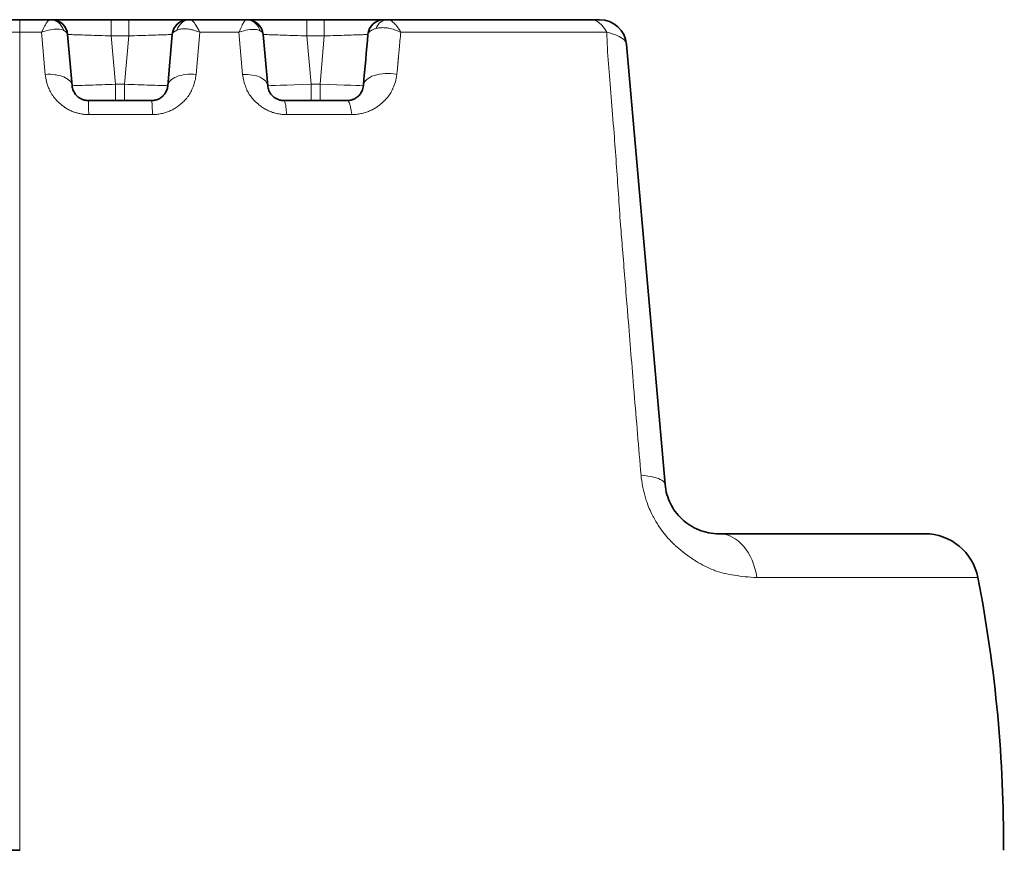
# Model space of a CAD drawing. Header units: millimetres. Extents: x 5 to 415, y 5 to 292.
# Tile 36 of 197: x 181 to 199, y 62 to 77. Entities that reach past the tile are written whole.
import ezdxf

# ---------------------------------------------------------------- set-up
doc = ezdxf.new("R2010")
doc.units = ezdxf.units.MM
doc.layers.add('Sichtbar (ISO)', color=7, linetype='Continuous', lineweight=35)
doc.layers.add('Sichtbar schmal (ISO)', color=7, linetype='Continuous', lineweight=18)

msp = doc.modelspace()

# ---------------------------------------------------------------- linework, layer by layer
at = {"layer": 'Sichtbar (ISO)'}
for p, q in [((180.51594257, 77.18946909), (181.01496891, 77.18946909)), ((181.575289, 77.18946909), (181.01496891, 77.18946909)), ((181.57527917, 77.18946909), (181.57536143, 77.18946908)), ((181.65839869, 77.18946909), (181.60147998, 77.18946909)), ((182.02482437, 77.18946909), (181.7743821, 77.18946909)), ((182.70542737, 77.18946909), (182.3321595, 77.18946909)), ((182.70542737, 77.18946909), (183.02827469, 77.18946909)), ((184.16381458, 77.18946908), (184.16386928, 77.18946909)), ((185.19446476, 77.18946909), (185.1944549, 77.18946909)), ((185.19446476, 77.18946909), (185.21417639, 77.18946909)), ((185.27134926, 77.18946909), (185.21417612, 77.18946909)), ((185.63777494, 77.18946909), (185.38733267, 77.18946909)), ((186.31837794, 77.18946909), (185.94511007, 77.18946909)), ((186.31837794, 77.18946909), (186.64122526, 77.18946909)), ((187.74542712, 77.18946909), (187.80176102, 77.18946909)), ((187.80175808, 77.18946908), (187.80176514, 77.18946908)), ((191.55297691, 77.18946909), (187.80176808, 77.18946909)), ((191.72681373, 77.18946909), (191.55297751, 77.18946909)), ((181.9828993, 75.96903228), (181.90008394, 76.91561584)), ((181.98289886, 75.96903715), (181.90008396, 76.91561582)), ((183.83361807, 76.91561512), (183.75080313, 75.96903658)), ((183.75080321, 75.96903746), (183.8336181, 76.91561556)), ((183.8336181, 76.91561579), (183.75080329, 75.96903816)), ((185.59584942, 75.9690374), (185.51303451, 76.91561578)), ((185.59584951, 75.96903626), (185.51303455, 76.91561562)), ((192.93625547, 68.60231243), (192.22490846, 76.73304597)), ((187.36375777, 75.9690829), (187.36375687, 75.9690726)), ((187.06489502, 75.69517909), (185.89470832, 75.69517909)), ((197.73376065, 67.68947114), (193.93244849, 67.68947114))]:
    msp.add_line(p, q, dxfattribs=at)
for centre, radius, start, end in [((181.60122555, 76.88946909), 0.3, 5.000003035, 90.000000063), ((184.13247651, 76.88946909), 0.3, 89.999999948, 175.000047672), ((185.21417612, 76.88946909), 0.3, 4.999991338, 89.999948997), ((187.74542708, 76.88946909), 0.3, 89.999994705, 175.000507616), ((191.72681103, 76.68946909), 0.5, 4.999898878, 89.999690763), ((197.73376065, 66.68947114), 1, 10.900723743, 89.999999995)]:
    msp.add_arc(centre, radius, start, end, dxfattribs=at)
for centre, major_axis, ratio, start_param, end_param in [((181.57528277, 76.88946909), (0.00003276, 0.3), 0.8975260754, 6.2830148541, 6.2832838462), ((184.16394807, 76.88946919), (-0.00036881, 0.29999973), 0.8747259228, 6.2821154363, 6.2822885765), ((186.17186506, 62.35222734), (-2.22340569, -25.41013043), 0.0000188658, 2.1365291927, 2.181312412), ((184.44706074, 67.34012698), (7.77407755, -18.47416643), 0.6778933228, 1.0025212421, 1.2688866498)]:
    msp.add_ellipse(centre, major_axis=major_axis, ratio=ratio, start_param=start_param, end_param=end_param, dxfattribs=at)
for points, knots in [([(181.60148205, 77.18946889), (181.60148451, 77.18946858), (181.60083253, 77.18946801), (181.59947437, 77.18946826), (181.5976255, 77.18946859), (181.59446797, 77.18946915), (181.59039354, 77.18946907), (181.58633542, 77.18946898), (181.58136773, 77.18946909), (181.57536143, 77.18946909)], [0.0884681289, 0.0884681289, 0.0884681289, 0.0884681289, 0.33333333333, 0.33333333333, 0.33333333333, 0.66666666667, 0.66666666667, 0.66666666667, 0.99866640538, 0.99866640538, 0.99866640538, 0.99866640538]), ([(183.40897785, 77.18946817), (183.40577929, 77.18946818), (183.40257429, 77.18946819), (183.39936303, 77.18946821), (183.37471225, 77.18946832), (183.3496523, 77.18946849), (183.3241896, 77.18946849), (183.231141, 77.18946852), (183.13294505, 77.18947648), (183.02827469, 77.18946909)], [0.79440216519, 0.79440216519, 0.79440216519, 0.79440216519, 0.8, 0.8, 0.8, 0.84297092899, 0.84297092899, 0.84297092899, 1, 1, 1, 1]), ([(183.40897815, 77.18946817), (183.52136597, 77.18946776), (183.62835835, 77.18946937), (183.78309955, 77.18946911), (183.8395538, 77.18946908), (183.88904248, 77.18946916)], [0, 0, 0, 0, 0.035903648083, 0.035903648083, 0.059556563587, 0.059556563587, 0.059556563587, 0.059556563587]), ([(184.08643811, 77.18946896), (184.06333121, 77.18946995), (184.03201098, 77.18946114), (183.9931852, 77.18946367), (183.97882209, 77.18946461), (183.96350091, 77.18946623), (183.9474803, 77.18946753), (183.92913434, 77.18946901), (183.90965386, 77.18946939), (183.88906289, 77.18946936)], [0.21593601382, 0.21593601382, 0.21593601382, 0.21593601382, 0.3502954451, 0.3502954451, 0.3502954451, 0.4, 0.4, 0.4, 0.45691903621, 0.45691903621, 0.45691903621, 0.45691903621]), ([(184.13247651, 77.18946909), (184.13262874, 77.18946909), (184.13311733, 77.18946902), (184.13392208, 77.18946902), (184.13455945, 77.18946903), (184.13539567, 77.18946907), (184.13642909, 77.18946909), (184.13704559, 77.18946909), (184.13773034, 77.18946909), (184.1384886, 77.18946906), (184.14060623, 77.18946897), (184.14330127, 77.18946856), (184.14664999, 77.1894684), (184.14694999, 77.18946839), (184.14725535, 77.18946838), (184.14756604, 77.18946837), (184.15195484, 77.18946825), (184.15738815, 77.18946908), (184.16381458, 77.18946909)], [0.00000004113, 0.00000004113, 0.00000004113, 0.00000004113, 0.18601040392, 0.18601040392, 0.18601040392, 0.33333333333, 0.33333333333, 0.33333333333, 0.42122033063, 0.42122033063, 0.42122033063, 0.66666666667, 0.66666666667, 0.66666666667, 0.68865540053, 0.68865540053, 0.68865540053, 0.99926824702, 0.99926824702, 0.99926824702, 0.99926824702]), ([(185.1944549, 77.18946909), (185.09341492, 77.18946909), (184.99228841, 77.18946909), (184.89109198, 77.18946909), (184.64902747, 77.18946909), (184.40656282, 77.18946909), (184.16386002, 77.18946909)], [0.00001118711, 0.00001118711, 0.00001118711, 0.00001118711, 0.29481695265, 0.29481695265, 0.29481695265, 1, 1, 1, 1]), ([(187.02192842, 77.18946817), (187.01872985, 77.18946818), (187.01552486, 77.18946819), (187.0123136, 77.18946821), (186.98766282, 77.18946832), (186.96260287, 77.18946849), (186.93714017, 77.18946849), (186.84409157, 77.18946852), (186.74589562, 77.18947648), (186.64122526, 77.18946909)], [0.79440216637, 0.79440216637, 0.79440216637, 0.79440216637, 0.8, 0.8, 0.8, 0.84297092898, 0.84297092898, 0.84297092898, 1, 1, 1, 1]), ([(187.02192871, 77.18946817), (187.13431654, 77.18946776), (187.24130892, 77.18946937), (187.39605012, 77.18946911), (187.45250437, 77.18946908), (187.50199305, 77.18946916)], [0, 0, 0, 0, 0.035903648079, 0.035903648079, 0.0595565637, 0.0595565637, 0.0595565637, 0.0595565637]), ([(187.69938868, 77.18946896), (187.67628178, 77.18946995), (187.64496155, 77.18946114), (187.60613577, 77.18946367), (187.59177266, 77.18946461), (187.57645148, 77.18946623), (187.56043087, 77.18946753), (187.54208491, 77.18946901), (187.52260443, 77.18946939), (187.50201346, 77.18946936)], [0.21593601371, 0.21593601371, 0.21593601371, 0.21593601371, 0.35029544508, 0.35029544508, 0.35029544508, 0.4, 0.4, 0.4, 0.45691903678, 0.45691903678, 0.45691903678, 0.45691903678]), ([(182.28176059, 75.69517909), (182.27256193, 75.6951791), (182.25452273, 75.69600985), (182.22779619, 75.69967252), (182.20151168, 75.70568473), (182.17513014, 75.71429538), (182.14857755, 75.72581925), (182.12194163, 75.74064993), (182.09548593, 75.75923028), (182.0696805, 75.78200586), (182.04519932, 75.80938702), (182.02290779, 75.84173306), (182.00388782, 75.87932717), (181.98948749, 75.92228424), (181.98430566, 75.95296183), (181.98289941, 75.96903091)], [0.00000110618, 0.00000110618, 0.00000110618, 0.00000110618, 0.0563702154, 0.11041081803, 0.16545538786, 0.22270466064, 0.28321160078, 0.34798827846, 0.41804342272, 0.49431976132, 0.57763594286, 0.66888366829, 0.7690999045, 0.87922801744, 1, 1, 1, 1]), ([(183.75080294, 75.96903422), (183.7494931, 75.95406499), (183.74482547, 75.92552022), (183.73214827, 75.88550373), (183.71550413, 75.85024084), (183.69602481, 75.81958507), (183.6746222, 75.79325792), (183.65187453, 75.77079271), (183.62798153, 75.75163891), (183.60288109, 75.73534892), (183.57648949, 75.7217164), (183.548763, 75.71070735), (183.51925114, 75.70227423), (183.48689399, 75.69656676), (183.46399746, 75.69517879), (183.45193519, 75.69517909)], [0.00000145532, 0.00000145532, 0.00000145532, 0.00000145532, 0.11129905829, 0.21311039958, 0.30647242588, 0.39184401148, 0.46983543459, 0.54164783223, 0.60900723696, 0.67367099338, 0.73691195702, 0.79917975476, 0.86131309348, 0.92697244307, 0.99999673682, 0.99999673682, 0.99999673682, 0.99999673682]), ([(185.89470827, 75.69517909), (185.88490665, 75.69517918), (185.86532122, 75.69613659), (185.83597465, 75.70048717), (185.80696216, 75.70777141), (185.7784233, 75.71807313), (185.75078392, 75.73135783), (185.72432808, 75.74760111), (185.69914088, 75.76693048), (185.67521341, 75.78974522), (185.65273499, 75.81661883), (185.63232004, 75.84803102), (185.61495948, 75.88421228), (185.60189122, 75.92508456), (185.59716656, 75.95398416), (185.59584969, 75.96903426)], [0.00000004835, 0.00000004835, 0.00000004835, 0.00000004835, 0.06177798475, 0.12275738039, 0.18486941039, 0.24810473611, 0.31266161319, 0.37866358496, 0.44704609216, 0.51970916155, 0.59870285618, 0.68559705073, 0.78111845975, 0.88580095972, 0.99999593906, 0.99999593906, 0.99999593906, 0.99999593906]), ([(187.36375645, 75.96906582), (187.36375373, 75.96903675), (187.36223545, 75.95167778), (187.35647693, 75.91908768), (187.34084861, 75.87469049), (187.32069827, 75.8366481), (187.29742313, 75.80433738), (187.27210607, 75.77725696), (187.24560768, 75.75493719), (187.2185213, 75.73685566), (187.19116172, 75.72248962), (187.16328679, 75.71125511), (187.13387941, 75.70266397), (187.10114981, 75.69669143), (187.07751899, 75.69517921), (187.06489489, 75.69517909)], [0.00001139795, 0.00001139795, 0.00001139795, 0.00001139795, 0.00007812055, 0.12377651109, 0.23596303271, 0.33839745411, 0.43221822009, 0.51818995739, 0.59680548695, 0.66882112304, 0.73559499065, 0.79824010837, 0.86009113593, 0.92595303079, 1, 1, 1, 1]), ([(183.45193547, 75.69517909), (183.34085345, 75.69517909), (183.22973603, 75.69517909), (183.11859612, 75.69517909), (183.01650549, 75.69517908), (182.91439588, 75.69517909), (182.81226792, 75.69517909), (182.71928076, 75.69517909), (182.62627837, 75.69517908), (182.53326362, 75.69517909), (182.44943873, 75.69517909), (182.3656038, 75.69517909), (182.28176059, 75.69517909)], [0.00000027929, 0.00000027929, 0.00000027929, 0.00000027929, 0.28500859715, 0.28500859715, 0.28500859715, 0.54681083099, 0.54681083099, 0.54681083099, 0.78518087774, 0.78518087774, 0.78518087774, 0.99999995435, 0.99999995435, 0.99999995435, 0.99999995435]), ([(193.93244829, 67.68947114), (193.87093791, 67.68947267), (193.74935, 67.70020245), (193.5661784, 67.75255556), (193.39702501, 67.83790613), (193.24792865, 67.95257264), (193.1251151, 68.09021376), (193.03068217, 68.24521721), (192.96390434, 68.41795971), (192.94174391, 68.53964373), (192.93625548, 68.60231235)], [0.00000004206, 0.00000004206, 0.00000004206, 0.00000004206, 0.16539309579, 0.31483061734, 0.44974376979, 0.57210952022, 0.68342889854, 0.78497129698, 0.88683854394, 1, 1, 1, 1]), ([(181.01496887, 61.83945243), (173.70830292, 61.83945514), (166.40163696, 61.83947801), (151.78830506, 61.83952374), (144.48163911, 61.83954661), (137.17497316, 61.83956948)], [0.0000050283, 0.0000050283, 0.0000050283, 0.0000050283, 2.1920048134, 2.1920048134, 4.3840045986, 4.3840045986, 4.3840045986, 4.3840045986])]:
    msp.add_open_spline(points, degree=3, knots=knots, dxfattribs=at)
for points in [[(181.60053843, 77.18946861), (181.60087455, 77.18946949), (181.60122685, 77.18947036), (181.60141114, 77.18947057)], [(181.65839938, 77.18946831), (181.68690698, 77.18946784), (181.72615141, 77.18946905), (181.77440064, 77.18946923)], [(182.02482074, 77.18946923), (182.11702832, 77.18946939), (182.22207327, 77.18946748), (182.33215964, 77.18946814)], [(184.08645689, 77.18946869), (184.11546673, 77.18946912), (184.12524411, 77.18948925), (184.13316363, 77.18946861)], [(185.27134995, 77.18946831), (185.29985755, 77.18946784), (185.33910198, 77.18946905), (185.38735121, 77.18946923)], [(185.63777131, 77.18946923), (185.72997889, 77.18946939), (185.83502384, 77.18946748), (185.94511021, 77.18946814)], [(187.69940746, 77.18946869), (187.72718735, 77.18946911), (187.74093048, 77.18947575), (187.74509554, 77.18947102)]]:
    msp.add_open_spline(points, degree=3, dxfattribs=at)
at = {"layer": 'Sichtbar schmal (ISO)'}
for p, q in [((181.01496891, 77.18946909), (181.01496891, 76.95617533)), ((182.70542737, 76.88946846), (182.70542737, 77.18946909)), ((183.02827469, 77.18946909), (183.02827469, 76.88946846)), ((186.31837794, 76.88946846), (186.31837794, 77.18946909)), ((186.64122526, 77.18946909), (186.64122526, 76.88946846)), ((180.6728265, 76.95618671), (181.01496889, 76.95617533)), ((181.01496887, 61.83945243), (181.01496888, 76.95617533)), ((181.41961161, 76.95611568), (181.48769684, 76.17789846)), ((181.43486113, 76.98846242), (181.43485772, 76.98846113)), ((184.2729186, 76.17831251), (184.3409684, 76.95612467)), ((185.06567495, 76.95614459), (185.13366402, 76.17902655)), ((188.04527778, 76.97508457), (188.0452773, 76.97507793)), ((183.02827468, 76.88946846), (182.70542738, 76.88946846)), ((182.78366754, 75.99518107), (182.7054274, 76.88946846)), ((183.02827467, 76.88946846), (182.95003447, 75.99517982)), ((186.64122525, 76.88946846), (186.31837795, 76.88946846)), ((186.39661814, 75.9951802), (186.31837797, 76.88946846)), ((186.64122525, 76.88946846), (186.56298505, 75.99517953)), ((188.01981829, 76.58492613), (188.02304074, 76.62185051)), ((181.45730638, 76.52526374), (181.45730474, 76.52528372)), ((188.01434803, 76.52196754), (188.01731284, 76.55590749)), ((182.95003447, 75.99517982), (182.78366756, 75.99518107)), ((182.78366761, 75.99518107), (182.78366761, 75.69517909)), ((182.95003445, 75.69517909), (182.95003445, 75.99517982)), ((186.39661816, 75.9951802), (186.56298504, 75.99517953)), ((186.39661818, 75.9951802), (186.39661818, 75.69517909)), ((186.56298502, 75.69517909), (186.56298502, 75.99517953)), ((193.04489781, 67.55128653), (193.04485585, 67.55128703))]:
    msp.add_line(p, q, dxfattribs=at)
for centre, major_axis, ratio, start_param, end_param in [((181.57528277, 76.88946909), (0.00003276, 0.3), 0.8975260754, 5.0578929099, 6.2830148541), ((184.16394807, 76.88946919), (-0.00036881, 0.29999973), 0.8747259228, 6.2822885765, 7.4819626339), ((185.19446627, 76.88946909), (-0.00002181, 0.3), 0.923276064, 5.0258043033, 6.283142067), ((187.80176338, 76.88946909), (-0.00000682, 0.3), 0.7670709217, 6.2831534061, 7.3789885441), ((187.82320641, 76.88946909), (0.00002212, 0.3), 0.7093529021, 0.0551548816, 0.0551987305), ((191.5530313, 76.6894691), (-0.00011237, 0.49999998), 0.7204401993, 5.2749644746, 6.283022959), ((181.39922232, 76.88749309), (0.50098804, 0.02631661), 0.3219751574, 0.0112073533, 0.5244327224), ((184.3403415, 76.88665946), (0.50684955, -0.02717067), 0.3226569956, 2.5680709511, 3.1306635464), ((185.01245548, 76.887504), (0.50070398, 0.02632726), 0.3204019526, 0.0111338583, 0.457466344), ((187.9067144, 76.64430523), (-0.49028296, 0.24840841), 0.6291536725, 4.7263790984, 4.9255850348), ((197.65140234, 70.48294979), (-5.97120367, 12.58118286), 0.6055732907, 0.7736666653, 0.8007341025), ((186.76883019, 62.29999244), (-2.26612368, -25.89833184), 0.0000188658, 2.1475901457, 2.1487872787), ((186.7685923, 62.30001326), (2.26612789, 25.89837996), 0.0000188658, 5.2854866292, 5.2861270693), ((185.097752, 75.92546035), (0.49809734, 0.04357796), 0.5023191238, 6.2831824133, 7.7379712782), ((187.86185564, 75.92550731), (-0.49809735, 0.04357789), 0.5358843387, 4.5182920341, 6.2832193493), ((186.39662186, 75.99519456), (0.80077235, 0.0261583), 0.0000177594, 3.1415965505, 4.7123839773), ((186.56298108, 75.99520373), (0.80077259, -0.02616775), 0.0000300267, 4.71239493, 6.2831809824), ((187.86185105, 75.9254585), (-0.4980975, 0.04357619), 0.5959273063, 6.2830229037, 6.2830456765), ((193.93244326, 66.68947114), (0.00001072, 1), 0.7124723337, 4.9026503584, 6.2831930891)]:
    msp.add_ellipse(centre, major_axis=major_axis, ratio=ratio, start_param=start_param, end_param=end_param, dxfattribs=at)
for points, knots in [([(181.41961956, 76.95611827), (181.43000234, 76.9782112), (181.43980574, 76.99902996), (181.44911295, 77.0182013), (181.45802455, 77.03655774), (181.46649148, 77.05341059), (181.47449769, 77.06855343), (181.4776962, 77.07460304), (181.4808216, 77.08038171), (181.48387562, 77.08588576), (181.4882827, 77.09382834), (181.49252588, 77.10120335), (181.49665712, 77.10808669), (181.50342767, 77.11936756), (181.50990126, 77.12933609), (181.51622605, 77.1382269), (181.52240216, 77.1469087), (181.5284383, 77.15456635), (181.53437376, 77.16125705), (181.53961898, 77.16716969), (181.54479612, 77.17228596), (181.54975385, 77.17647252), (181.55471938, 77.18066567), (181.55946452, 77.18392597), (181.56380077, 77.1861307), (181.56810836, 77.18832086), (181.57201135, 77.18946929), (181.57527917, 77.18946909)], [0, 0, 0, 0, 0.14244917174, 0.14244917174, 0.14244917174, 0.27884343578, 0.27884343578, 0.27884343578, 0.33333333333, 0.33333333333, 0.33333333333, 0.41196448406, 0.41196448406, 0.41196448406, 0.54083027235, 0.54083027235, 0.54083027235, 0.66666666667, 0.66666666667, 0.66666666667, 0.77786956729, 0.77786956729, 0.77786956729, 0.88924738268, 0.88924738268, 0.88924738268, 0.99988907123, 0.99988907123, 0.99988907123, 0.99988907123]), ([(184.16386928, 77.18946909), (184.1768614, 77.18946468), (184.19510298, 77.17916951), (184.21345013, 77.16150068), (184.23180165, 77.14382765), (184.25026867, 77.1196884), (184.27131417, 77.08591169), (184.29235966, 77.05213498), (184.31593376, 77.00775823), (184.34096573, 76.95613177)], [0.00007923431, 0.00007923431, 0.00007923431, 0.00007923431, 0.33333333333, 0.33333333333, 0.33333333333, 0.66666666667, 0.66666666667, 0.66666666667, 0.99999990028, 0.99999990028, 0.99999990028, 0.99999990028]), ([(185.1944548, 77.18946909), (185.19223975, 77.18946896), (185.18719561, 77.18746055), (185.17775837, 77.17857124), (185.16633655, 77.16362404), (185.15253799, 77.14174689), (185.13588064, 77.11156676), (185.11591075, 77.07145796), (185.09229715, 77.01979866), (185.07492315, 76.97884361), (185.06567495, 76.95614459)], [0.00001453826, 0.00001453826, 0.00001453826, 0.00001453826, 0.10454009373, 0.20858021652, 0.31584639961, 0.42948109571, 0.55283395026, 0.68834825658, 0.83709113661, 1, 1, 1, 1]), ([(188.05612727, 76.95621352), (188.03689691, 76.99045134), (187.99870071, 77.05018803), (187.94060008, 77.11787401), (187.88794263, 77.16131525), (187.84178427, 77.18459294), (187.81425112, 77.18946777), (187.80176425, 77.18946909)], [0, 0, 0, 0, 0.24483621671, 0.46440563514, 0.661798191, 0.83956124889, 0.99999867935, 0.99999867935, 0.99999867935, 0.99999867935]), ([(181.41961955, 76.95611616), (181.4771765, 76.97877065), (181.5330352, 76.99486971), (181.58315827, 77.00450678), (181.63328134, 77.01414384), (181.67785823, 77.01773416), (181.71933883, 77.01571715), (181.76081943, 77.01370013), (181.79866078, 77.00574324), (181.82863888, 76.99104229)], [0, 0, 0, 0, 0.3333333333, 0.3333333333, 0.3333333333, 0.6666666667, 0.6666666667, 0.6666666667, 1, 1, 1, 1]), ([(183.91934705, 76.99821767), (183.92976846, 77.00274825), (183.94094807, 77.00659526), (183.95273513, 77.00975835), (183.96454409, 77.0129273), (183.97696243, 77.01540992), (183.98984041, 77.01723701), (184.00339091, 77.0191595), (184.0174499, 77.02035624), (184.03183596, 77.02088646), (184.0332983, 77.02094035), (184.03476402, 77.02098737), (184.03623294, 77.0210276), (184.05031242, 77.02141316), (184.06465151, 77.02115893), (184.07931834, 77.02031176), (184.09678944, 77.01930262), (184.11472625, 77.01745445), (184.13331688, 77.01474655), (184.14718416, 77.01272666), (184.16141702, 77.01022599), (184.17611252, 77.00719751), (184.18223631, 77.0059355), (184.18843689, 77.00458072), (184.19470856, 77.00313182), (184.21698368, 76.99798573), (184.24016076, 76.99164751), (184.26391758, 76.98412027), (184.28910698, 76.97613913), (184.31494752, 76.96682261), (184.3409653, 76.95612682)], [0, 0, 0, 0, 0.1053788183, 0.1053788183, 0.1053788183, 0.2109533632, 0.2109533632, 0.2109533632, 0.3220412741, 0.3220412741, 0.3220412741, 0.3333333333, 0.3333333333, 0.3333333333, 0.4415672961, 0.4415672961, 0.4415672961, 0.5704954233, 0.5704954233, 0.5704954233, 0.6666666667, 0.6666666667, 0.6666666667, 0.706742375, 0.706742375, 0.706742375, 0.8490795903, 0.8490795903, 0.8490795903, 1, 1, 1, 1]), ([(185.45794862, 76.98198076), (185.43180385, 76.99629727), (185.39716995, 77.00559566), (185.35893007, 77.00883216), (185.32069019, 77.01206866), (185.27972575, 77.00971632), (185.23104039, 77.00160335), (185.18235503, 76.99349037), (185.12556185, 76.97897739), (185.06567863, 76.95614468)], [0, 0, 0, 0, 0.3333333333, 0.3333333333, 0.3333333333, 0.6666666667, 0.6666666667, 0.6666666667, 1, 1, 1, 1]), ([(187.59711436, 77.02666413), (187.57715663, 77.02086349), (187.55914619, 77.0145169), (187.54342564, 77.00788255), (187.53361312, 77.00374149), (187.52468652, 76.99948919), (187.51664202, 76.99519492), (187.51250662, 76.99298738), (187.50860965, 76.99077984), (187.50491203, 76.98855792), (187.49390526, 76.98194386), (187.48460729, 76.97520235), (187.47653296, 76.96794744), (187.47358973, 76.96530291), (187.47081657, 76.96259016), (187.4682173, 76.95979089), (187.46369161, 76.95491697), (187.45970083, 76.94976155), (187.45642255, 76.9443784), (187.45122655, 76.93584624), (187.44783954, 76.92674101), (187.44674063, 76.91730247), (187.44667526, 76.91674102), (187.44661788, 76.9161784), (187.44656855, 76.91561466)], [0.00000000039, 0.00000000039, 0.00000000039, 0.00000000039, 0.20523119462, 0.20523119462, 0.20523119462, 0.33333333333, 0.33333333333, 0.33333333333, 0.39918623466, 0.39918623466, 0.39918623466, 0.59521204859, 0.59521204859, 0.59521204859, 0.66666666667, 0.66666666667, 0.66666666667, 0.7910789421, 0.7910789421, 0.7910789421, 0.988269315, 0.988269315, 0.988269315, 0.99999913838, 0.99999913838, 0.99999913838, 0.99999913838]), ([(187.95572752, 76.99835356), (187.95003804, 77.00037337), (187.94435458, 77.00231725), (187.93867897, 77.00418858), (187.90235024, 77.01616669), (187.86636054, 77.02517425), (187.83191336, 77.0313684), (187.82901341, 77.03188986), (187.82612418, 77.03239144), (187.82324625, 77.03287336), (187.79398152, 77.03777382), (187.76589731, 77.04064465), (187.73881749, 77.04165002), (187.72665895, 77.04210142), (187.71470045, 77.04217243), (187.70292909, 77.04184054), (187.68848755, 77.04143337), (187.67433831, 77.04042496), (187.66059771, 77.03884511), (187.63819336, 77.03626913), (187.61688935, 77.03217903), (187.59711436, 77.02666413)], [0.00000000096, 0.00000000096, 0.00000000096, 0.00000000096, 0.0419831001, 0.0419831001, 0.0419831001, 0.3107103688, 0.3107103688, 0.3107103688, 0.33333333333, 0.33333333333, 0.33333333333, 0.56337874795, 0.56337874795, 0.56337874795, 0.66666666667, 0.66666666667, 0.66666666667, 0.79338425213, 0.79338425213, 0.79338425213, 0.99999999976, 0.99999999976, 0.99999999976, 0.99999999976]), ([(188.05612842, 76.95621593), (188.06084787, 76.95622318), (188.06556321, 76.95623042), (188.0702692, 76.95623725), (188.2060014, 76.95643408), (188.33397254, 76.95628833), (188.45816742, 76.95623725), (188.58236229, 76.95618617), (188.70276735, 76.95622357), (188.82190951, 76.95623725), (188.95098019, 76.95625207), (189.07857288, 76.95624083), (189.20516064, 76.95623725), (189.3130224, 76.9562342), (189.42015381, 76.95623642), (189.5252071, 76.95623725), (189.63901482, 76.95623815), (189.75038383, 76.95623749), (189.85995092, 76.95623725), (189.969518, 76.95623701), (190.07728311, 76.95623715), (190.18339852, 76.95623725), (190.29835688, 76.95623735), (190.41137916, 76.95623739), (190.52259377, 76.95623725), (190.64798997, 76.95623709), (190.7710881, 76.9562367), (190.8920841, 76.95623725), (191.0231631, 76.95623784), (191.15177498, 76.9562395), (191.27838161, 76.95623725), (191.47620871, 76.95623374), (191.66914028, 76.95622098), (191.85767621, 76.95622114)], [0, 0, 0, 0, 0.0029540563, 0.0029540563, 0.0029540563, 0.0881561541, 0.0881561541, 0.0881561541, 0.173358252, 0.173358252, 0.173358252, 0.2656605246, 0.2656605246, 0.2656605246, 0.3443086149, 0.3443086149, 0.3443086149, 0.4295107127, 0.4295107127, 0.4295107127, 0.5147128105, 0.5147128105, 0.5147128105, 0.6070150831, 0.6070150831, 0.6070150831, 0.7110873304, 0.7110873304, 0.7110873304, 0.823832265, 0.823832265, 0.823832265, 1, 1, 1, 1]), ([(191.85767552, 76.95622054), (191.92934327, 76.94129503), (191.99487436, 76.92114966), (192.04870957, 76.89840215), (192.10254478, 76.87565464), (192.14506031, 76.85054052), (192.17513983, 76.82233985), (192.18475339, 76.81332677), (192.19308059, 76.80399385), (192.20001399, 76.79448949), (192.21477425, 76.77425602), (192.22314159, 76.75324155), (192.22490845, 76.73304614)], [0, 0, 0, 0, 0.3333333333, 0.3333333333, 0.3333333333, 0.6666666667, 0.6666666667, 0.6666666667, 0.7732016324, 0.7732016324, 0.7732016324, 1, 1, 1, 1]), ([(191.99388826, 75.09524527), (191.97572549, 75.32584255), (191.958559, 75.54828478), (191.94072666, 75.76069611), (191.92289432, 75.97310744), (191.90450086, 76.17557475), (191.89018521, 76.37428875), (191.87586957, 76.57300275), (191.8655225, 76.76786851), (191.85767621, 76.95622114)], [0, 0, 0, 0, 0.3333333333, 0.3333333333, 0.3333333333, 0.6666666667, 0.6666666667, 0.6666666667, 1, 1, 1, 1]), ([(181.90008396, 76.91561582), (181.90009255, 76.91561554), (181.91874042, 76.91501105), (182.00035117, 76.91236104), (182.12773674, 76.90822542), (182.2917354, 76.90290075), (182.48719376, 76.89655559), (182.63125309, 76.89187664), (182.70542737, 76.88946846)], [0, 0, 0, 0, 0.16687974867, 0.33411370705, 0.49844882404, 0.65834685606, 0.8233253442, 0.99999998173, 0.99999998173, 0.99999998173, 0.99999998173]), ([(183.02827468, 76.88946846), (183.10097421, 76.89182876), (183.17395979, 76.89419715), (183.24421527, 76.89647768), (183.31267006, 76.89869976), (183.37853292, 76.90083842), (183.43961758, 76.90282172), (183.50031042, 76.90479231), (183.55628616, 76.90660953), (183.60557908, 76.90820992), (183.6554772, 76.90982996), (183.6985274, 76.91122781), (183.73317671, 76.91235258), (183.76725897, 76.91345895), (183.79321305, 76.91430109), (183.81012171, 76.91485072), (183.82571026, 76.91535745), (183.83361066, 76.91561555), (183.8336181, 76.91561579)], [0.00000000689, 0.00000000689, 0.00000000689, 0.00000000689, 0.17315506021, 0.17315506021, 0.17315506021, 0.34187205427, 0.34187205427, 0.34187205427, 0.50950682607, 0.50950682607, 0.50950682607, 0.67919978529, 0.67919978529, 0.67919978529, 0.84611567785, 0.84611567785, 0.84611567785, 0.99999999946, 0.99999999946, 0.99999999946, 0.99999999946]), ([(185.51303455, 76.91561562), (185.51304314, 76.91561534), (185.53169098, 76.91501117), (185.61330175, 76.91236103), (185.74068731, 76.90822544), (185.90468597, 76.90290076), (186.10014433, 76.89655561), (186.24420366, 76.89187664), (186.31837794, 76.88946846)], [0, 0, 0, 0, 0.16687974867, 0.33411370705, 0.49844882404, 0.65834685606, 0.8233253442, 0.99999998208, 0.99999998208, 0.99999998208, 0.99999998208]), ([(186.64122525, 76.88946846), (186.71392478, 76.89182876), (186.78691036, 76.8941972), (186.85716584, 76.89647774), (186.92562063, 76.89869984), (186.99148349, 76.90083848), (187.05256815, 76.90282179), (187.11326099, 76.90479237), (187.16923673, 76.90660961), (187.21852965, 76.90820999), (187.26842778, 76.90983001), (187.31147797, 76.9112278), (187.34612728, 76.91235265), (187.38020955, 76.91345908), (187.40616365, 76.91430142), (187.42307228, 76.91485079), (187.43866081, 76.91535726), (187.44656115, 76.91561471), (187.4465686, 76.91561495)], [0.00000000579, 0.00000000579, 0.00000000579, 0.00000000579, 0.17315506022, 0.17315506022, 0.17315506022, 0.34187205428, 0.34187205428, 0.34187205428, 0.50950682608, 0.50950682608, 0.50950682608, 0.6791997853, 0.6791997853, 0.6791997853, 0.84611567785, 0.84611567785, 0.84611567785, 0.99999999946, 0.99999999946, 0.99999999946, 0.99999999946]), ([(188.01869961, 76.57188864), (188.01889124, 76.57386664), (188.01899488, 76.57533383), (188.01910507, 76.57667973), (188.01921526, 76.57802563), (188.019332, 76.57925023), (188.01944791, 76.58059738), (188.01956382, 76.58194453), (188.0196789, 76.58341421), (188.01982475, 76.58491915)], [0, 0, 0, 0, 0.33333333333, 0.33333333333, 0.33333333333, 0.66666666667, 0.66666666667, 0.66666666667, 0.99999668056, 0.99999668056, 0.99999668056, 0.99999668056]), ([(188.00301071, 76.40078226), (188.00283214, 76.39872486), (188.0026457, 76.39668751), (188.00245343, 76.3947024), (188.00226117, 76.39271729), (188.00206308, 76.39078442), (188.00185301, 76.38880725), (188.00164295, 76.38683007), (188.0014209, 76.38480857), (188.00118894, 76.38277492)], [0, 0, 0, 0, 0.33333333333, 0.33333333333, 0.33333333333, 0.66666666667, 0.66666666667, 0.66666666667, 0.99999999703, 0.99999999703, 0.99999999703, 0.99999999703]), ([(188.00301071, 76.40078226), (188.00319505, 76.40287129), (188.00337261, 76.40487058), (188.00350194, 76.40636098), (188.00363127, 76.40785139), (188.00371241, 76.40883297), (188.00386961, 76.41056338), (188.00402682, 76.41229379), (188.00426017, 76.41477316), (188.00471259, 76.41957745)], [0.00000000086, 0.00000000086, 0.00000000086, 0.00000000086, 0.33333333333, 0.33333333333, 0.33333333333, 0.66666666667, 0.66666666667, 0.66666666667, 1, 1, 1, 1]), ([(188.00707076, 76.44647561), (188.00771273, 76.45381069), (188.00815325, 76.45855751), (188.0086701, 76.46374663), (188.00918695, 76.46893575), (188.00977992, 76.47456674), (188.01035672, 76.47985409), (188.01093352, 76.48514144), (188.01149423, 76.49008532), (188.01206955, 76.49494769)], [0, 0, 0, 0, 0.3333333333, 0.3333333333, 0.3333333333, 0.6666666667, 0.6666666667, 0.6666666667, 1, 1, 1, 1]), ([(188.01206955, 76.49494769), (188.01215888, 76.4962234), (188.01225365, 76.49749994), (188.01235995, 76.49877606), (188.01246625, 76.50005218), (188.01258408, 76.50132788), (188.01269516, 76.50260685), (188.01280623, 76.50388582), (188.01291055, 76.50516805), (188.01301421, 76.50645231)], [0.0000000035, 0.0000000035, 0.0000000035, 0.0000000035, 0.33333333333, 0.33333333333, 0.33333333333, 0.66666666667, 0.66666666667, 0.66666666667, 1, 1, 1, 1]), ([(188.01301421, 76.50645231), (188.01316492, 76.50817527), (188.01331372, 76.50988549), (188.01345959, 76.51154338), (188.01360546, 76.51320126), (188.0137484, 76.51480682), (188.01389146, 76.51647886), (188.01403452, 76.51815089), (188.0141777, 76.51988942), (188.01434588, 76.52195875)], [0.00000000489, 0.00000000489, 0.00000000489, 0.00000000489, 0.33333333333, 0.33333333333, 0.33333333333, 0.66666666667, 0.66666666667, 0.66666666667, 1, 1, 1, 1]), ([(187.99559176, 76.31732288), (187.99568419, 76.31857975), (187.99578091, 76.31983735), (187.99588669, 76.32109474), (187.99599248, 76.32235212), (187.99610733, 76.32360929), (187.99621686, 76.32486908), (187.99632638, 76.32612888), (187.99643056, 76.3273913), (187.99653423, 76.3286554)], [0, 0, 0, 0, 0.33333333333, 0.33333333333, 0.33333333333, 0.66666666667, 0.66666666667, 0.66666666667, 0.99999999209, 0.99999999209, 0.99999999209, 0.99999999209]), ([(187.99653423, 76.3286554), (187.99666982, 76.33020563), (187.99680641, 76.33177312), (187.99694969, 76.3334051), (187.99709297, 76.33503708), (187.99724293, 76.33673353), (187.9973825, 76.33835277), (187.99752207, 76.33997201), (187.99765126, 76.34151405), (187.99777874, 76.34303461)], [0, 0, 0, 0, 0.33333333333, 0.33333333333, 0.33333333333, 0.66666666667, 0.66666666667, 0.66666666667, 0.9999999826, 0.9999999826, 0.9999999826, 0.9999999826]), ([(187.99899769, 76.3569679), (187.99911568, 76.35842889), (187.99924198, 76.35993554), (187.99938019, 76.36153834), (187.99951854, 76.36314263), (187.99966881, 76.36484325), (187.99981058, 76.36645795), (187.99995235, 76.36807264), (188.00008563, 76.36960144), (188.00021723, 76.37110508)], [0.00030783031, 0.00030783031, 0.00030783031, 0.00030783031, 0.33333333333, 0.33333333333, 0.33333333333, 0.66666666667, 0.66666666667, 0.66666666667, 1, 1, 1, 1]), ([(188.00021723, 76.37110508), (188.00032437, 76.37240724), (188.00043197, 76.37370753), (188.00054486, 76.37500498), (188.00065776, 76.37630243), (188.00077594, 76.37759705), (188.0008849, 76.37889172), (188.00099386, 76.38018639), (188.00109359, 76.38148111), (188.00118894, 76.38277492)], [0, 0, 0, 0, 0.3333333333, 0.3333333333, 0.3333333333, 0.6666666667, 0.6666666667, 0.6666666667, 1, 1, 1, 1]), ([(182.29038164, 75.43602615), (182.26532024, 75.43581257), (182.24002799, 75.43696219), (182.21490025, 75.43936799), (182.19129109, 75.44162841), (182.16782812, 75.44499638), (182.14475392, 75.44931256), (182.12097179, 75.45376116), (182.09760357, 75.459216), (182.07483403, 75.46541704), (182.06882852, 75.46705258), (182.06286432, 75.4687399), (182.05694323, 75.47047347), (182.03894662, 75.47574248), (182.02146974, 75.48156837), (182.00430891, 75.48798727), (181.98020928, 75.49700157), (181.95671895, 75.50717711), (181.93340954, 75.51885432), (181.90980495, 75.5306794), (181.88637844, 75.54405105), (181.86295302, 75.55954468), (181.85886105, 75.56225112), (181.85477014, 75.5650227), (181.85068026, 75.56786304), (181.83168396, 75.5810556), (181.81232385, 75.59543007), (181.79348001, 75.61058529), (181.76919882, 75.63011353), (181.74580418, 75.65094887), (181.72449263, 75.67162949), (181.7039332, 75.69158026), (181.68529971, 75.71136491), (181.66902776, 75.72934707), (181.66463631, 75.73420007), (181.66048369, 75.7389617), (181.65652426, 75.74365612), (181.63199761, 75.7727357), (181.61439239, 75.79894383), (181.5964391, 75.8307585), (181.58678037, 75.84787455), (181.57711081, 75.86667168), (181.5671213, 75.88879214), (181.56094937, 75.90245908), (181.55445271, 75.91724442), (181.54794482, 75.933113), (181.53404838, 75.96699754), (181.52012961, 76.00588088), (181.50908955, 76.04893372), (181.49886618, 76.0888017), (181.49113086, 76.13223791), (181.48769602, 76.17788877)], [0, 0, 0, 0, 0.0632236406, 0.0632236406, 0.0632236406, 0.1226264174, 0.1226264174, 0.1226264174, 0.1838517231, 0.1838517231, 0.1838517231, 0.2, 0.2, 0.2, 0.2490811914, 0.2490811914, 0.2490811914, 0.3180078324, 0.3180078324, 0.3180078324, 0.3878073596, 0.3878073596, 0.3878073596, 0.4, 0.4, 0.4, 0.4566312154, 0.4566312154, 0.4566312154, 0.5296032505, 0.5296032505, 0.5296032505, 0.6, 0.6, 0.6, 0.6189985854, 0.6189985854, 0.6189985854, 0.7366854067, 0.7366854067, 0.7366854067, 0.8, 0.8, 0.8, 0.8391183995, 0.8391183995, 0.8391183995, 0.922648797, 0.922648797, 0.922648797, 1, 1, 1, 1]), ([(181.9828993, 75.96903212), (181.98010322, 76.00098763), (181.96512648, 76.0318675), (181.93906139, 76.05945586), (181.91299624, 76.08704429), (181.87584573, 76.11134097), (181.8302552, 76.13066402), (181.79386948, 76.14608571), (181.75212499, 76.15834876), (181.70698525, 76.16676725), (181.69556586, 76.16889694), (181.68393179, 76.17078191), (181.67212004, 76.17241394), (181.6136181, 76.18049715), (181.55066124, 76.18233065), (181.48769764, 76.17788889)], [0.00000058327, 0.00000058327, 0.00000058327, 0.00000058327, 0.25, 0.25, 0.25, 0.5, 0.5, 0.5, 0.69952456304, 0.69952456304, 0.69952456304, 0.75, 0.75, 0.75, 0.99999785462, 0.99999785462, 0.99999785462, 0.99999785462]), ([(184.27291881, 76.17831124), (184.26942814, 76.13607789), (184.26233776, 76.09570071), (184.2530253, 76.05819254), (184.24328069, 76.01894376), (184.23111647, 75.98283852), (184.21851768, 75.95046747), (184.21138079, 75.93213009), (184.20411065, 75.9149805), (184.19709207, 75.89906462), (184.18997295, 75.88292074), (184.18286937, 75.86822166), (184.1757081, 75.85445094), (184.15973357, 75.82373281), (184.14366255, 75.7975431), (184.12421861, 75.7710626), (184.11411822, 75.75730699), (184.1030599, 75.74349083), (184.09027052, 75.72915013), (184.08225358, 75.72016076), (184.07373535, 75.71085743), (184.06474492, 75.70139809), (184.04607998, 75.68175965), (184.0253474, 75.66146907), (184.00315967, 75.64181081), (183.98291558, 75.62387462), (183.96146579, 75.606471), (183.93967526, 75.59031369), (183.92733459, 75.58116329), (183.91489124, 75.57240634), (183.90255574, 75.56412117), (183.89285462, 75.55760538), (183.88313611, 75.55144499), (183.87340557, 75.54560568), (183.84992035, 75.53151214), (183.82638482, 75.51928229), (183.80273327, 75.50850819), (183.77812434, 75.49729797), (183.75338751, 75.48765722), (183.72824088, 75.47928608), (183.715843, 75.47515891), (183.70334152, 75.47134329), (183.69069197, 75.4678219), (183.67731487, 75.46409797), (183.6638236, 75.46065035), (183.65024547, 75.45751463), (183.62211258, 75.45101762), (183.59360422, 75.44586427), (183.56507848, 75.44225634), (183.53205258, 75.43807923), (183.49900855, 75.43597843), (183.46673732, 75.43601893)], [0, 0, 0, 0, 0.0757814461, 0.0757814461, 0.0757814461, 0.155079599, 0.155079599, 0.155079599, 0.2, 0.2, 0.2, 0.2455638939, 0.2455638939, 0.2455638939, 0.3472025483, 0.3472025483, 0.3472025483, 0.4, 0.4, 0.4, 0.4330957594, 0.4330957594, 0.4330957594, 0.5018054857, 0.5018054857, 0.5018054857, 0.5644962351, 0.5644962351, 0.5644962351, 0.6, 0.6, 0.6, 0.6279215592, 0.6279215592, 0.6279215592, 0.6953118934, 0.6953118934, 0.6953118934, 0.7654300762, 0.7654300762, 0.7654300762, 0.8, 0.8, 0.8, 0.8365582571, 0.8365582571, 0.8365582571, 0.9123043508, 0.9123043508, 0.9123043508, 1, 1, 1, 1]), ([(183.75080312, 75.96903637), (183.75373011, 76.00249519), (183.76981604, 76.03471997), (183.79762905, 76.06325148), (183.82544216, 76.0917831), (183.86496755, 76.11662995), (183.91312647, 76.13602034), (183.96128539, 76.15541074), (184.01803698, 76.16936271), (184.0794978, 76.17666102), (184.14095858, 76.18395933), (184.20715069, 76.18456145), (184.27291882, 76.17831249)], [0.00000092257, 0.00000092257, 0.00000092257, 0.00000092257, 0.25, 0.25, 0.25, 0.5, 0.5, 0.5, 0.75, 0.75, 0.75, 0.99999986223, 0.99999986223, 0.99999986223, 0.99999986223]), ([(185.94434088, 75.43639673), (185.91776373, 75.43628201), (185.89116228, 75.43763452), (185.86492777, 75.44027393), (185.83819197, 75.44296378), (185.81183821, 75.44698835), (185.78614142, 75.45206314), (185.76762507, 75.45571988), (185.74944734, 75.459921), (185.73167058, 75.46452516), (185.72344734, 75.46665497), (185.71532828, 75.46889032), (185.70729797, 75.47123382), (185.68060737, 75.479023), (185.65487628, 75.48797762), (185.62962614, 75.49838286), (185.60429771, 75.50882036), (185.57944334, 75.52072693), (185.55485236, 75.53464895), (185.55154862, 75.53651934), (185.5482503, 75.53842644), (185.54495727, 75.54037181), (185.52468297, 75.55234896), (185.50434543, 75.56559378), (185.48457473, 75.57971773), (185.46136215, 75.59630051), (185.43894485, 75.61409449), (185.41789039, 75.632168), (185.40416896, 75.64394671), (185.39101759, 75.65583752), (185.37847917, 75.66754759), (185.36955417, 75.67588295), (185.36100514, 75.68415612), (185.35281046, 75.69236146), (185.32876779, 75.71643543), (185.30773638, 75.73992111), (185.28944937, 75.76286243), (185.28033305, 75.77429899), (185.27190686, 75.7856017), (185.26417236, 75.7967889), (185.25266345, 75.81343542), (185.2428998, 75.82992397), (185.23357402, 75.8475768), (185.2197754, 75.87369631), (185.20674776, 75.90233765), (185.19280719, 75.93882627), (185.1800403, 75.97224283), (185.16600393, 76.01184197), (185.154607, 76.0568623), (185.14514854, 76.09422522), (185.13752652, 76.13530873), (185.13366386, 76.17902497)], [0, 0, 0, 0, 0.06053018, 0.06053018, 0.06053018, 0.1222169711, 0.1222169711, 0.1222169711, 0.1666666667, 0.1666666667, 0.1666666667, 0.1872283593, 0.1872283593, 0.1872283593, 0.25556991, 0.25556991, 0.25556991, 0.3241233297, 0.3241233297, 0.3241233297, 0.3333333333, 0.3333333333, 0.3333333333, 0.3900369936, 0.3900369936, 0.3900369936, 0.456612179, 0.456612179, 0.456612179, 0.5, 0.5, 0.5, 0.5308839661, 0.5308839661, 0.5308839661, 0.6214955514, 0.6214955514, 0.6214955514, 0.6666666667, 0.6666666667, 0.6666666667, 0.733881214, 0.733881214, 0.733881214, 0.8333333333, 0.8333333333, 0.8333333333, 0.9244123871, 0.9244123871, 0.9244123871, 1, 1, 1, 1]), ([(187.98084125, 76.17900842), (187.97595228, 76.12966409), (187.96630532, 76.08319014), (187.95406687, 76.04075632), (187.94126965, 75.99638508), (187.92566173, 75.95642252), (187.91021568, 75.92127987), (187.9080102, 75.916262), (187.90580842, 75.91134117), (187.90361917, 75.90651767), (187.88826289, 75.8726836), (187.87283431, 75.84429124), (187.85600354, 75.81750209), (187.83755951, 75.78814514), (187.81744197, 75.76064824), (187.79114081, 75.73154344), (187.76987893, 75.70801508), (187.74534393, 75.68292192), (187.71826418, 75.65844472), (187.69521246, 75.63760843), (187.67032705, 75.61722423), (187.64460614, 75.59831793), (187.62905833, 75.58688943), (187.61321587, 75.57599284), (187.59739457, 75.56577657), (187.58839303, 75.55996402), (187.57935011, 75.55440573), (187.57027427, 75.54908628), (187.54530377, 75.5344508), (187.52009686, 75.52162461), (187.49475327, 75.51033087), (187.46949481, 75.49907508), (187.44410059, 75.48933888), (187.41855427, 75.48090347), (187.40376338, 75.4760195), (187.3889185, 75.47157204), (187.37400564, 75.46753194), (187.36236729, 75.46437895), (187.35070992, 75.46145616), (187.33904613, 75.45877017), (187.30950905, 75.45196824), (187.27993505, 75.44669097), (187.25060448, 75.44299093), (187.21597627, 75.43862259), (187.18169889, 75.43645526), (187.14841943, 75.43639688)], [0.00000000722, 0.00000000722, 0.00000000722, 0.00000000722, 0.09111772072, 0.09111772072, 0.09111772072, 0.18639564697, 0.18639564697, 0.18639564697, 0.2, 0.2, 0.2, 0.29542657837, 0.29542657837, 0.29542657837, 0.4, 0.4, 0.4, 0.48453727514, 0.48453727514, 0.48453727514, 0.55649991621, 0.55649991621, 0.55649991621, 0.6, 0.6, 0.6, 0.62474941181, 0.62474941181, 0.62474941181, 0.69284283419, 0.69284283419, 0.69284283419, 0.76070748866, 0.76070748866, 0.76070748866, 0.8, 0.8, 0.8, 0.83066478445, 0.83066478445, 0.83066478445, 0.90831946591, 0.90831946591, 0.90831946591, 1, 1, 1, 1]), ([(182.28176053, 75.69517909), (182.28267282, 75.6951802), (182.28366009, 75.68434577), (182.28454637, 75.66349193), (182.28543271, 75.64263685), (182.28622117, 75.612499), (182.28719308, 75.57374067), (182.28816499, 75.53498235), (182.28931184, 75.48712747), (182.29038162, 75.43602576)], [0.00001993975, 0.00001993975, 0.00001993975, 0.00001993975, 0.33333333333, 0.33333333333, 0.33333333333, 0.66666666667, 0.66666666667, 0.66666666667, 1, 1, 1, 1]), ([(183.4519358, 75.69517909), (183.45423723, 75.69517634), (183.45651448, 75.68434395), (183.45857456, 75.66355693), (183.46011131, 75.64805052), (183.46152655, 75.62735294), (183.46272715, 75.60181303), (183.46313601, 75.59311555), (183.4635195, 75.58384899), (183.46387206, 75.57400686), (183.4652599, 75.53526354), (183.46616526, 75.48729198), (183.46673732, 75.43601893)], [0, 0, 0, 0, 0.3333333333, 0.3333333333, 0.3333333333, 0.5819885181, 0.5819885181, 0.5819885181, 0.6666666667, 0.6666666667, 0.6666666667, 1, 1, 1, 1]), ([(185.89470831, 75.69517909), (185.90144413, 75.69517902), (185.90844612, 75.68454436), (185.91486262, 75.66378819), (185.92127912, 75.64303203), (185.92712796, 75.61275846), (185.93214659, 75.57394664), (185.93716523, 75.53513482), (185.94130398, 75.4873946), (185.94434092, 75.43639694)], [0.00000000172, 0.00000000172, 0.00000000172, 0.00000000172, 0.33333333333, 0.33333333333, 0.33333333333, 0.66666666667, 0.66666666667, 0.66666666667, 1, 1, 1, 1]), ([(187.06489495, 75.69517909), (187.07585847, 75.69517904), (187.08729199, 75.68440878), (187.09784784, 75.66351884), (187.10252323, 75.65426628), (187.10703417, 75.64312006), (187.11135844, 75.63021858), (187.11679729, 75.61399178), (187.12194213, 75.59499278), (187.12676293, 75.57336357), (187.1354166, 75.53453758), (187.14293985, 75.48694218), (187.14841943, 75.43639688)], [0.00000000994, 0.00000000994, 0.00000000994, 0.00000000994, 0.33333333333, 0.33333333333, 0.33333333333, 0.4809730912, 0.4809730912, 0.4809730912, 0.66666666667, 0.66666666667, 0.66666666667, 1, 1, 1, 1]), ([(182.29038163, 75.43602579), (182.6565598, 75.43602684), (183.00213945, 75.43576962), (183.33216413, 75.43595883), (183.37741437, 75.43598478), (183.42237216, 75.4360188), (183.4667373, 75.43601862)], [0, 0, 0, 0, 0.8794210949, 0.8794210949, 0.8794210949, 1, 1, 1, 1]), ([(185.94434093, 75.43639696), (186.2217388, 75.43639475), (186.47905275, 75.43643268), (186.71885782, 75.43642346), (186.86853101, 75.43641771), (187.01138374, 75.43639511), (187.14841946, 75.43639696)], [0, 0, 0, 0, 0.6157084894, 0.6157084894, 0.6157084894, 1, 1, 1, 1]), ([(191.99388826, 75.09524527), (192.00844612, 74.90862737), (192.02224566, 74.72131482), (192.03564257, 74.53284304), (192.04903949, 74.34437125), (192.06202194, 74.15473057), (192.0748627, 73.96560016), (192.08770347, 73.77646975), (192.10042855, 73.58786961), (192.11358755, 73.3965282)], [0, 0, 0, 0, 0.3333333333, 0.3333333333, 0.3333333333, 0.6666666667, 0.6666666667, 0.6666666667, 1, 1, 1, 1]), ([(192.11358733, 73.39652804), (192.12627972, 73.24724754), (192.13867673, 73.09723481), (192.15091416, 72.94659646), (192.17953797, 72.59424787), (192.20728814, 72.23844912), (192.23590199, 71.88076555), (192.24091956, 71.81804414), (192.24596517, 71.75526346), (192.25103486, 71.69242439), (192.28723648, 71.24370293), (192.32466471, 70.79204101), (192.36189408, 70.3372931), (192.36304587, 70.32322429), (192.36419743, 70.30915258), (192.36534885, 70.29507797), (192.40662686, 69.79050798), (192.44771444, 69.28217478), (192.49185031, 68.77142646)], [0, 0, 0, 0, 0.0998291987, 0.0998291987, 0.0998291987, 0.3333333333, 0.3333333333, 0.3333333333, 0.3742793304, 0.3742793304, 0.3742793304, 0.6666666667, 0.6666666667, 0.6666666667, 0.6757124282, 0.6757124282, 0.6757124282, 1, 1, 1, 1]), ([(192.93625548, 68.60231236), (192.9339385, 68.62879562), (192.91444544, 68.65460614), (192.87853329, 68.67730772), (192.84262113, 68.7000093), (192.79097456, 68.71970051), (192.72518779, 68.73570126), (192.65940103, 68.75170202), (192.57896375, 68.76384583), (192.49185031, 68.77142646)], [0.00000005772, 0.00000005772, 0.00000005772, 0.00000005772, 0.33333333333, 0.33333333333, 0.33333333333, 0.66666666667, 0.66666666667, 0.66666666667, 1, 1, 1, 1]), ([(192.49185034, 68.77142647), (192.50631348, 68.63398523), (192.53071585, 68.50314658), (192.5661765, 68.37899703), (192.57589669, 68.34496613), (192.58647451, 68.31143278), (192.59790487, 68.27842226), (192.62695933, 68.19451399), (192.66155937, 68.11375679), (192.70086646, 68.03644), (192.73343766, 67.97237267), (192.76926606, 67.91064528), (192.80781388, 67.85107315), (192.83511649, 67.80887947), (192.86382828, 67.76784924), (192.8940997, 67.72788533), (192.95814584, 67.64333248), (193.02919459, 67.56325569), (193.10925903, 67.48731891), (193.12391611, 67.47341747), (193.13887407, 67.45963874), (193.15411986, 67.44599748), (193.24860167, 67.36145935), (193.35433544, 67.28218305), (193.4697715, 67.20840654), (193.48555094, 67.19832172), (193.50150621, 67.18834046), (193.51763922, 67.17846166)], [0, 0, 0, 0, 0.196215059, 0.196215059, 0.196215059, 0.25, 0.25, 0.25, 0.3867140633, 0.3867140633, 0.3867140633, 0.5, 0.5, 0.5, 0.5802380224, 0.5802380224, 0.5802380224, 0.75, 0.75, 0.75, 0.7810776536, 0.7810776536, 0.7810776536, 0.9736732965, 0.9736732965, 0.9736732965, 1, 1, 1, 1]), ([(193.51763922, 67.17846166), (193.62069087, 67.11434076), (193.72620128, 67.06057412), (193.82818223, 67.02074859), (193.84014125, 67.01607836), (193.85204915, 67.01159622), (193.86389733, 67.00730659), (193.97678127, 66.96643699), (194.08460721, 66.94342831), (194.21049163, 66.92362678), (194.21388657, 66.92309276), (194.21729446, 66.92256059), (194.22071511, 66.92203039), (194.34413197, 66.90290091), (194.48415961, 66.88692407), (194.63206094, 66.8785792)], [0, 0, 0, 0, 0.2983470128, 0.2983470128, 0.2983470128, 0.3333333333, 0.3333333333, 0.3333333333, 0.6666666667, 0.6666666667, 0.6666666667, 0.6756562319, 0.6756562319, 0.6756562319, 1, 1, 1, 1]), ([(194.63206094, 66.8785792), (194.7313707, 66.8785792), (194.82937203, 66.87857923), (194.92608369, 66.87857926), (195.24506268, 66.87857934), (195.55001188, 66.87857928), (195.84295304, 66.87857926), (195.98942361, 66.87857925), (196.13289221, 66.87857925), (196.27248074, 66.87857926), (196.41206927, 66.87857926), (196.54777773, 66.87857926), (196.6790279, 66.87857926), (196.83020467, 66.87857926), (196.97546668, 66.87857926), (197.11389617, 66.87857926), (197.25232565, 66.87857926), (197.38392261, 66.87857926), (197.50781808, 66.87857926), (197.63171355, 66.87857926), (197.74790754, 66.87857926), (197.85556936, 66.87857926), (197.96323118, 66.87857926), (198.06236084, 66.87857925), (198.15197655, 66.87857926), (198.33120795, 66.87857927), (198.47238352, 66.87857933), (198.56851077, 66.87857926), (198.66463803, 66.87857918), (198.71571698, 66.87857898), (198.71571698, 66.87857898)], [0, 0, 0, 0, 0.0438741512, 0.0438741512, 0.0438741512, 0.1885819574, 0.1885819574, 0.1885819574, 0.2609358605, 0.2609358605, 0.2609358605, 0.3332897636, 0.3332897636, 0.3332897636, 0.4166285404, 0.4166285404, 0.4166285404, 0.4999673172, 0.4999673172, 0.4999673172, 0.583306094, 0.583306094, 0.583306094, 0.6666448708, 0.6666448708, 0.6666448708, 0.8333224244, 0.8333224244, 0.8333224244, 1, 1, 1, 1])]:
    msp.add_open_spline(points, degree=3, knots=knots, dxfattribs=at)
for points in [[(181.01496889, 76.95617533), (181.15227436, 76.95617533), (181.28714678, 76.95611829), (181.41961692, 76.95611828)], [(184.34096881, 76.95612756), (184.59619356, 76.95612756), (184.83742201, 76.9561466), (185.06567322, 76.9561466)], [(188.01870101, 76.5718916), (188.01820143, 76.56673439), (188.01780893, 76.56106427), (188.01730927, 76.55590451)], [(188.02309195, 76.62246072), (188.0235079, 76.62735608), (188.02398612, 76.63301029), (188.02439465, 76.6374146), (188.0248326, 76.64293962), (188.02506222, 76.64590714)], [(187.99559433, 76.31732835), (187.99428308, 76.3021364), (187.99144487, 76.27164335), (187.98645328, 76.22555527), (187.98277756, 76.19456604), (187.98084187, 76.17900974)], [(182.78366754, 75.99518107), (182.69971586, 75.99242589), (182.53189866, 75.98696349), (182.30496344, 75.9795474), (182.12493281, 75.97366913), (182.00940139, 75.96989338), (181.98290225, 75.96903717), (181.98289886, 75.96903715)], [(183.75080329, 75.96903816), (183.75080175, 75.9690382), (183.72429953, 75.96988799), (183.6087691, 75.97366322), (183.42873764, 75.97954087), (183.20180213, 75.98695756), (183.03398571, 75.99242394), (182.95003447, 75.99517982)], [(181.63606595, 75.76935533), (181.63648182, 75.7688382), (181.63689935, 75.76832098), (181.63731857, 75.76780361)]]:
    msp.add_open_spline(points, degree=3, dxfattribs=at)

doc.saveas('drawing.dxf')
